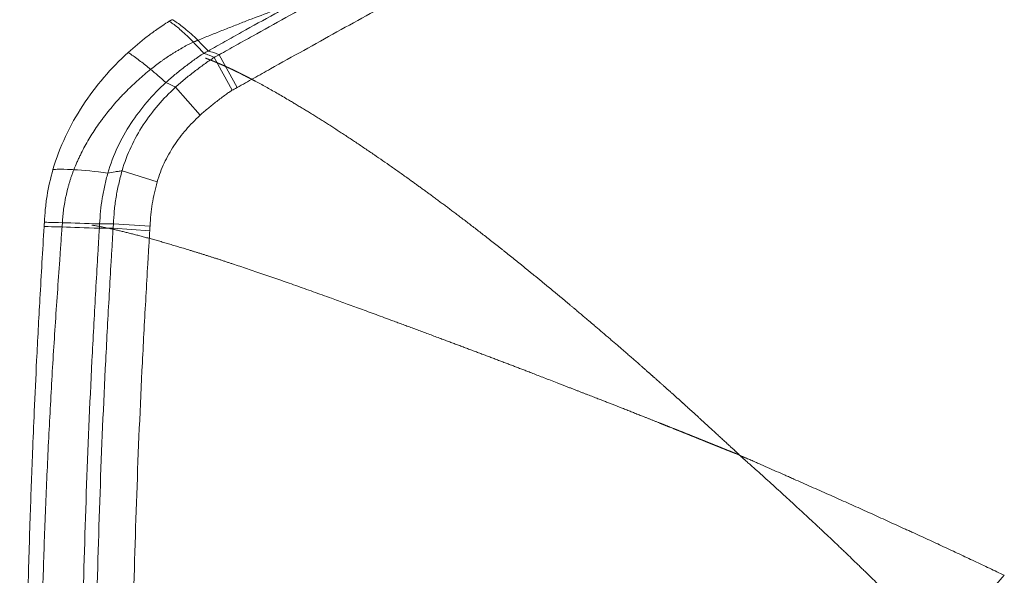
# Model space of a CAD drawing. Header units: millimetres. Extents: x 0 to 594, y 0 to 420.
# Tile 19 of 256: x 85 to 109, y 332 to 345. Entities that reach past the tile are written whole.
import ezdxf

# ---------------------------------------------------------------- set-up
doc = ezdxf.new("R2010")
doc.units = ezdxf.units.MM
doc.layers.add('1', color=7, linetype='Continuous', true_color=0xffffff)

msp = doc.modelspace()

# ---------------------------------------------------------------- linework, layer by layer
at = {"layer": '1', "color": 155, "linetype": 'Continuous', "lineweight": 13}
for p, q in [((89.839, 344.041), (90.267, 343.264)), ((89.956, 344.106), (90.381, 343.327)), ((88.919, 343.333), (89.508, 342.672)), ((87.648, 341.345), (88.484, 341.083)), ((87.443, 340.086), (88.314, 340.033)), ((87.436, 339.984), (88.308, 339.924))]:
    msp.add_line(p, q, dxfattribs=at)
msp.add_ellipse((110.605, 329.274), major_axis=(-2.992, -4.006), ratio=0.620657, start_param=4.555413, end_param=5.028407, dxfattribs=at)
at = {"layer": '1', "color": 155, "linetype": 'Continuous', "lineweight": 18}
for points, knots in [([(89.956, 344.106), (90.092, 344.183), (90.358, 344.332), (90.884, 344.626), (91.809, 345.141), (93.661, 346.164), (95.268, 347.029), (96.347, 347.597), (96.356, 347.602)], [0, 0, 0, 0, 0.062239, 0.124478, 0.248956, 0.497912, 0.995823, 1, 1, 1, 1]), ([(90.381, 343.327), (90.516, 343.403), (90.781, 343.551), (91.306, 343.845), (92.229, 344.359), (93.995, 345.334), (95.504, 346.148), (96.487, 346.667)], [0, 0, 0, 0, 0.064991, 0.129982, 0.259964, 0.519929, 1, 1, 1, 1]), ([(91.746, 345.34), (91.553, 345.27), (91.361, 345.198), (90.977, 345.053), (90.785, 344.98), (90.498, 344.869), (90.402, 344.831), (90.211, 344.756), (90.115, 344.719), (89.972, 344.662), (89.924, 344.643), (89.829, 344.605), (89.781, 344.586), (89.638, 344.529), (89.543, 344.49), (89.448, 344.451)], [0, 0, 0, 0, 0.25, 0.25, 0.5, 0.5, 0.625, 0.625, 0.75, 0.75, 0.8125, 0.8125, 0.875, 0.875, 1, 1, 1, 1]), ([(89.448, 344.451), (89.543, 344.49), (89.638, 344.529), (89.781, 344.586), (89.829, 344.605), (89.924, 344.643), (89.972, 344.662), (90.115, 344.719), (90.211, 344.756), (90.402, 344.831), (90.498, 344.869), (90.785, 344.98), (90.977, 345.053), (91.361, 345.198), (91.553, 345.27), (91.746, 345.34)], [0, 0, 0, 0, 0.125, 0.125, 0.1875, 0.1875, 0.25, 0.25, 0.375, 0.375, 0.5, 0.5, 0.75, 0.75, 1, 1, 1, 1]), ([(89.694, 344.196), (89.828, 344.271), (90.093, 344.42), (90.62, 344.715), (91.172, 345.022), (91.591, 345.255), (91.746, 345.34)], [0, 0, 0, 0, 0.193401, 0.386801, 0.773603, 1, 1, 1, 1]), ([(88.764, 344.901), (88.665, 344.839), (88.489, 344.723), (88.161, 344.479), (87.938, 344.292), (87.791, 344.16)], [0, 0, 0, 0, 0.287373, 0.519521, 1, 1, 1, 1]), ([(89.344, 344.409), (89.332, 344.404), (89.321, 344.398), (89.298, 344.388), (89.286, 344.383), (89.264, 344.372), (89.241, 344.361), (89.219, 344.349), (89.196, 344.337), (89.185, 344.331), (89.163, 344.319), (89.141, 344.307), (89.109, 344.288), (89.087, 344.275), (89.071, 344.266), (89.065, 344.262), (89.054, 344.256), (89.049, 344.253), (89.033, 344.243), (89.022, 344.237), (88.989, 344.218), (88.968, 344.205), (88.924, 344.179), (88.903, 344.166), (88.86, 344.139), (88.839, 344.126), (88.775, 344.085), (88.733, 344.058), (88.67, 344.015), (88.65, 344.001), (88.608, 343.972), (88.588, 343.958), (88.526, 343.914), (88.486, 343.884), (88.406, 343.823), (88.366, 343.792), (88.327, 343.761)], [0, 0, 0, 0, 0.03125, 0.03125, 0.0625, 0.0625, 0.09375, 0.125, 0.125, 0.15625, 0.15625, 0.1875, 0.21875, 0.25, 0.25, 0.265625, 0.265625, 0.28125, 0.28125, 0.3125, 0.3125, 0.375, 0.375, 0.4375, 0.4375, 0.5, 0.5, 0.625, 0.625, 0.6875, 0.6875, 0.75, 0.75, 0.875, 0.875, 1, 1, 1, 1]), ([(88.327, 343.761), (88.366, 343.792), (88.406, 343.823), (88.486, 343.884), (88.526, 343.914), (88.588, 343.958), (88.608, 343.972), (88.65, 344.001), (88.67, 344.015), (88.733, 344.058), (88.775, 344.085), (88.839, 344.126), (88.86, 344.139), (88.903, 344.166), (88.924, 344.179), (88.968, 344.205), (88.989, 344.218), (89.022, 344.237), (89.033, 344.243), (89.049, 344.253), (89.054, 344.256), (89.065, 344.262), (89.071, 344.266), (89.087, 344.275), (89.109, 344.288), (89.141, 344.307), (89.163, 344.319), (89.185, 344.331), (89.196, 344.337), (89.219, 344.349), (89.241, 344.361), (89.264, 344.372), (89.286, 344.383), (89.298, 344.388), (89.321, 344.398), (89.332, 344.404), (89.344, 344.409)], [0, 0, 0, 0, 0.125, 0.125, 0.25, 0.25, 0.3125, 0.3125, 0.375, 0.375, 0.5, 0.5, 0.5625, 0.5625, 0.625, 0.625, 0.6875, 0.6875, 0.71875, 0.71875, 0.734375, 0.734375, 0.75, 0.75, 0.78125, 0.8125, 0.84375, 0.84375, 0.875, 0.875, 0.90625, 0.9375, 0.9375, 0.96875, 0.96875, 1, 1, 1, 1]), ([(89.344, 344.409), (89.352, 344.412), (89.361, 344.416), (89.378, 344.423), (89.387, 344.427), (89.404, 344.434), (89.413, 344.437), (89.431, 344.444), (89.439, 344.448), (89.448, 344.451)], [0, 0, 0, 0, 0.25, 0.25, 0.5, 0.5, 0.75, 0.75, 1, 1, 1, 1]), ([(89.448, 344.451), (89.439, 344.448), (89.431, 344.444), (89.413, 344.437), (89.404, 344.434), (89.387, 344.427), (89.378, 344.423), (89.361, 344.416), (89.352, 344.412), (89.344, 344.409)], [0, 0, 0, 0, 0.25, 0.25, 0.5, 0.5, 0.75, 0.75, 1, 1, 1, 1]), ([(87.793, 344.16), (87.588, 343.973), (87.202, 343.576), (86.698, 342.908), (86.284, 342.175), (86.087, 341.65), (86.007, 341.378)], [0, 0, 0, 0, 0.246603, 0.495658, 0.747292, 1, 1, 1, 1]), ([(88.692, 343.447), (88.761, 343.51), (88.905, 343.636), (89.09, 343.784), (89.241, 343.898), (89.353, 343.979), (89.468, 344.063), (89.552, 344.116), (89.592, 344.139)], [0, 0, 0, 0, 0.25, 0.5, 0.625, 0.75, 0.875, 1, 1, 1, 1]), ([(88.919, 343.333), (88.989, 343.397), (89.138, 343.526), (89.328, 343.68), (89.483, 343.796), (89.599, 343.879), (89.716, 343.966), (89.8, 344.019), (89.839, 344.041)], [0, 0, 0, 0, 0.25, 0.5, 0.625, 0.75, 0.875, 1, 1, 1, 1]), ([(88.327, 343.761), (88.277, 343.721), (88.228, 343.681), (88.132, 343.599), (88.084, 343.557), (87.99, 343.473), (87.944, 343.43), (87.852, 343.343), (87.807, 343.298), (87.751, 343.242), (87.74, 343.231), (87.718, 343.208), (87.685, 343.174), (87.608, 343.094), (87.502, 342.977), (87.42, 342.881), (87.339, 342.783), (87.299, 342.734), (87.25, 342.672), (87.241, 342.659), (87.221, 342.634), (87.193, 342.596), (87.164, 342.558), (87.108, 342.482), (87.072, 342.43), (86.966, 342.274), (86.898, 342.167), (86.803, 342.004), (86.773, 341.949), (86.713, 341.838), (86.685, 341.781), (86.65, 341.71), (86.643, 341.696), (86.629, 341.667), (86.623, 341.653), (86.603, 341.61), (86.59, 341.581), (86.551, 341.494), (86.527, 341.435), (86.504, 341.376)], [0, 0, 0, 0, 0.0625, 0.0625, 0.125, 0.125, 0.1875, 0.1875, 0.25, 0.25, 0.265625, 0.265625, 0.28125, 0.3125, 0.375, 0.4375, 0.4375, 0.5, 0.5, 0.515625, 0.515625, 0.53125, 0.5625, 0.5625, 0.625, 0.625, 0.75, 0.75, 0.8125, 0.8125, 0.875, 0.875, 0.890625, 0.890625, 0.90625, 0.90625, 0.9375, 0.9375, 1, 1, 1, 1]), ([(86.504, 341.376), (86.527, 341.435), (86.551, 341.494), (86.59, 341.581), (86.603, 341.61), (86.623, 341.653), (86.629, 341.667), (86.643, 341.696), (86.65, 341.71), (86.685, 341.781), (86.713, 341.838), (86.773, 341.949), (86.803, 342.004), (86.898, 342.167), (86.966, 342.274), (87.072, 342.43), (87.108, 342.482), (87.164, 342.558), (87.193, 342.596), (87.221, 342.634), (87.241, 342.659), (87.25, 342.672), (87.299, 342.734), (87.339, 342.783), (87.42, 342.881), (87.502, 342.977), (87.608, 343.094), (87.685, 343.174), (87.718, 343.208), (87.74, 343.231), (87.751, 343.242), (87.807, 343.298), (87.852, 343.343), (87.944, 343.43), (87.99, 343.473), (88.084, 343.557), (88.132, 343.599), (88.228, 343.681), (88.277, 343.721), (88.327, 343.761)], [0, 0, 0, 0, 0.0625, 0.0625, 0.09375, 0.09375, 0.109375, 0.109375, 0.125, 0.125, 0.1875, 0.1875, 0.25, 0.25, 0.375, 0.375, 0.4375, 0.4375, 0.46875, 0.484375, 0.484375, 0.5, 0.5, 0.5625, 0.5625, 0.625, 0.6875, 0.71875, 0.734375, 0.734375, 0.75, 0.75, 0.8125, 0.8125, 0.875, 0.875, 0.9375, 0.9375, 1, 1, 1, 1]), ([(89.508, 342.672), (89.571, 342.73), (89.699, 342.841), (89.864, 342.974), (89.999, 343.075), (90.111, 343.156), (90.207, 343.227), (90.247, 343.252), (90.267, 343.264)], [0, 0, 0, 0, 0.25, 0.5, 0.625, 0.75, 0.875, 1, 1, 1, 1]), ([(86.006, 341.375), (85.947, 341.171), (85.877, 340.859), (85.822, 340.438), (85.807, 340.227), (85.803, 340.125)], [0, 0, 0, 0, 0.502886, 0.759049, 1, 1, 1, 1]), ([(86.231, 340.116), (86.233, 340.143), (86.235, 340.17), (86.239, 340.224), (86.241, 340.251), (86.248, 340.331), (86.254, 340.385), (86.267, 340.492), (86.276, 340.545), (86.29, 340.625), (86.295, 340.651), (86.303, 340.691), (86.305, 340.704), (86.311, 340.73), (86.314, 340.744), (86.328, 340.81), (86.341, 340.862), (86.361, 340.94), (86.368, 340.966), (86.383, 341.018), (86.39, 341.044), (86.406, 341.096), (86.422, 341.147), (86.439, 341.199), (86.457, 341.25), (86.466, 341.275), (86.485, 341.326), (86.494, 341.351), (86.504, 341.376)], [0, 0, 0, 0, 0.0625, 0.0625, 0.125, 0.125, 0.25, 0.25, 0.375, 0.375, 0.4375, 0.4375, 0.46875, 0.46875, 0.5, 0.5, 0.625, 0.625, 0.6875, 0.6875, 0.75, 0.75, 0.8125, 0.875, 0.875, 0.9375, 0.9375, 1, 1, 1, 1]), ([(86.504, 341.376), (86.494, 341.351), (86.485, 341.326), (86.466, 341.275), (86.457, 341.25), (86.439, 341.199), (86.422, 341.147), (86.406, 341.096), (86.39, 341.044), (86.383, 341.018), (86.368, 340.966), (86.361, 340.94), (86.341, 340.862), (86.328, 340.81), (86.314, 340.744), (86.311, 340.73), (86.305, 340.704), (86.303, 340.691), (86.295, 340.651), (86.29, 340.625), (86.276, 340.545), (86.267, 340.492), (86.254, 340.385), (86.248, 340.331), (86.241, 340.251), (86.239, 340.224), (86.235, 340.17), (86.233, 340.143), (86.231, 340.116)], [0, 0, 0, 0, 0.0625, 0.0625, 0.125, 0.125, 0.1875, 0.25, 0.25, 0.3125, 0.3125, 0.375, 0.375, 0.5, 0.5, 0.53125, 0.53125, 0.5625, 0.5625, 0.625, 0.625, 0.75, 0.75, 0.875, 0.875, 0.9375, 0.9375, 1, 1, 1, 1]), ([(85.796, 340.022), (85.761, 339.452), (85.7, 338.392), (85.621, 336.926), (85.564, 335.707), (85.522, 334.713), (85.49, 333.866), (85.451, 332.732), (85.41, 331.299), (85.377, 329.896), (85.356, 328.884), (85.343, 328.149), (85.328, 327.281), (85.312, 326.193), (85.296, 324.871), (85.28, 323.316), (85.263, 321.526), (85.242, 319.502), (85.214, 317.238), (85.218, 315.649), (85.224, 314.813)], [0, 0, 0, 0, 0.068026, 0.126234, 0.174659, 0.213286, 0.244586, 0.275475, 0.348222, 0.415133, 0.442352, 0.468674, 0.502525, 0.545665, 0.598085, 0.659769, 0.730711, 0.810937, 0.900555, 1, 1, 1, 1]), ([(86.224, 340.014), (86.219, 339.949), (86.214, 339.883), (86.204, 339.752), (86.2, 339.687), (86.186, 339.491), (86.176, 339.36), (86.148, 338.967), (86.13, 338.705), (86.093, 338.181), (86.076, 337.919), (86.042, 337.395), (86.025, 337.133), (85.977, 336.347), (85.948, 335.823), (85.907, 335.036), (85.894, 334.774), (85.87, 334.249), (85.858, 333.987), (85.825, 333.2), (85.805, 332.675), (85.77, 331.626), (85.754, 331.101), (85.711, 329.526), (85.688, 328.476), (85.651, 326.376), (85.637, 325.326), (85.614, 323.225), (85.604, 322.175), (85.586, 320.6), (85.579, 320.075), (85.565, 319.025), (85.559, 318.5), (85.55, 317.712), (85.547, 317.45), (85.543, 316.925), (85.541, 316.662), (85.539, 315.874), (85.541, 315.349), (85.551, 314.824)], [0, 0, 0, 0, 0.007812, 0.007812, 0.015625, 0.015625, 0.03125, 0.03125, 0.0625, 0.0625, 0.09375, 0.09375, 0.125, 0.125, 0.1875, 0.1875, 0.21875, 0.21875, 0.25, 0.25, 0.3125, 0.3125, 0.375, 0.375, 0.5, 0.5, 0.625, 0.625, 0.75, 0.75, 0.8125, 0.8125, 0.875, 0.875, 0.90625, 0.90625, 0.9375, 0.9375, 1, 1, 1, 1]), ([(85.551, 314.824), (85.541, 315.349), (85.539, 315.874), (85.541, 316.662), (85.543, 316.925), (85.547, 317.45), (85.55, 317.712), (85.559, 318.5), (85.565, 319.025), (85.579, 320.075), (85.586, 320.6), (85.604, 322.175), (85.614, 323.225), (85.637, 325.326), (85.651, 326.376), (85.688, 328.476), (85.711, 329.526), (85.754, 331.101), (85.77, 331.626), (85.805, 332.675), (85.825, 333.2), (85.858, 333.987), (85.87, 334.249), (85.894, 334.774), (85.907, 335.036), (85.948, 335.823), (85.977, 336.347), (86.025, 337.133), (86.042, 337.395), (86.076, 337.919), (86.093, 338.181), (86.13, 338.705), (86.148, 338.967), (86.176, 339.36), (86.186, 339.491), (86.2, 339.687), (86.204, 339.752), (86.214, 339.883), (86.219, 339.949), (86.224, 340.014)], [0, 0, 0, 0, 0.0625, 0.0625, 0.09375, 0.09375, 0.125, 0.125, 0.1875, 0.1875, 0.25, 0.25, 0.375, 0.375, 0.5, 0.5, 0.625, 0.625, 0.6875, 0.6875, 0.75, 0.75, 0.78125, 0.78125, 0.8125, 0.8125, 0.875, 0.875, 0.90625, 0.90625, 0.9375, 0.9375, 0.96875, 0.96875, 0.984375, 0.984375, 0.992188, 0.992188, 1, 1, 1, 1]), ([(86.538, 314.824), (86.53, 315.349), (86.527, 316.399), (86.544, 318.496), (86.574, 321.115), (86.602, 324.257), (86.641, 327.401), (86.703, 330.547), (86.791, 333.694), (86.903, 336.316), (87.002, 338.149), (87.055, 339.064), (87.086, 339.586), (87.101, 339.85), (87.11, 339.983)], [0, 0, 0, 0, 0.062407, 0.124914, 0.249926, 0.374938, 0.499951, 0.624963, 0.749975, 0.874988, 0.937494, 0.968747, 0.984373, 1, 1, 1, 1]), ([(86.865, 314.824), (86.857, 315.348), (86.853, 316.399), (86.87, 318.496), (86.901, 321.114), (86.929, 324.254), (86.967, 327.398), (87.029, 330.544), (87.118, 333.692), (87.23, 336.316), (87.329, 338.149), (87.381, 339.064), (87.413, 339.586), (87.428, 339.849), (87.436, 339.984)], [0, 0, 0, 0, 0.062382, 0.124889, 0.249905, 0.374921, 0.499937, 0.624953, 0.749968, 0.874984, 0.937492, 0.968746, 0.984373, 1, 1, 1, 1]), ([(87.738, 314.824), (87.738, 314.828), (87.73, 315.351), (87.726, 316.395), (87.743, 318.487), (87.774, 321.104), (87.802, 324.245), (87.84, 327.384), (87.902, 330.523), (87.99, 333.66), (88.102, 336.271), (88.2, 338.098), (88.253, 339.01), (88.284, 339.531), (88.299, 339.793), (88.308, 339.924)], [0, 0, 0, 0, 0.000465, 0.062936, 0.125407, 0.250349, 0.375291, 0.500232, 0.625174, 0.750116, 0.875058, 0.937529, 0.968765, 0.984382, 1, 1, 1, 1])]:
    msp.add_open_spline(points, degree=3, knots=knots, dxfattribs=at)
for points, degree in [([(88.835, 344.94), (88.799, 344.921), (88.764, 344.901)], 2), ([(89.592, 344.139), (89.622, 344.156), (89.66, 344.176), (89.694, 344.196)], 3), ([(89.839, 344.041), (89.87, 344.059), (89.916, 344.083), (89.956, 344.106)], 3), ([(87.312, 341.296), (87.374, 341.51), (87.528, 341.917), (87.847, 342.483), (88.235, 342.996), (88.53, 343.3), (88.692, 343.447)], 3), ([(87.648, 341.345), (87.706, 341.549), (87.848, 341.925), (88.144, 342.448), (88.5, 342.919), (88.767, 343.195), (88.919, 343.333)], 3), ([(90.267, 343.264), (90.291, 343.277), (90.335, 343.301), (90.381, 343.327)], 3), ([(88.484, 341.083), (88.532, 341.252), (88.638, 341.533), (88.874, 341.95), (89.164, 342.334), (89.376, 342.552), (89.508, 342.672)], 3), ([(87.116, 340.087), (87.121, 340.182), (87.133, 340.389), (87.174, 340.696), (87.233, 340.998), (87.285, 341.2), (87.312, 341.296)], 3), ([(87.443, 340.086), (87.448, 340.183), (87.46, 340.399), (87.503, 340.72), (87.565, 341.033), (87.619, 341.245), (87.648, 341.345)], 3), ([(88.314, 340.033), (88.32, 340.13), (88.33, 340.308), (88.364, 340.564), (88.414, 340.823), (88.459, 340.995), (88.484, 341.083)], 3), ([(85.803, 340.125), (85.8, 340.074), (85.796, 340.022)], 2), ([(86.224, 340.014), (86.227, 340.048), (86.229, 340.082), (86.231, 340.116)], 3), ([(86.231, 340.116), (86.229, 340.082), (86.227, 340.048), (86.224, 340.014)], 3), ([(87.11, 339.983), (87.112, 340.017), (87.114, 340.051), (87.116, 340.087)], 3), ([(87.436, 339.984), (87.439, 340.017), (87.441, 340.051), (87.443, 340.086)], 3), ([(88.308, 339.924), (88.31, 339.961), (88.312, 339.997), (88.314, 340.033)], 3)]:
    msp.add_open_spline(points, degree=degree, dxfattribs=at)
at = {"layer": '1', "color": 155, "linetype": 'Continuous', "lineweight": 13}
for points, knots in [([(88.841, 344.941), (88.844, 344.94), (88.848, 344.937), (88.869, 344.925), (88.887, 344.915), (88.978, 344.857), (89.056, 344.8), (89.235, 344.654), (89.338, 344.56), (89.448, 344.451)], [0, 0, 0, 0, 0.020368, 0.020368, 0.121655, 0.121655, 0.526801, 0.526801, 1, 1, 1, 1]), ([(88.764, 344.901), (88.765, 344.902), (88.766, 344.902), (88.771, 344.901), (88.775, 344.898), (88.796, 344.884), (88.813, 344.873), (88.9, 344.814), (88.975, 344.755), (89.144, 344.607), (89.241, 344.515), (89.344, 344.409)], [0, 0, 0, 0, 0.013976, 0.013976, 0.039174, 0.039174, 0.139965, 0.139965, 0.543131, 0.543131, 1, 1, 1, 1]), ([(87.793, 344.16), (87.794, 344.16), (87.794, 344.16), (87.797, 344.159), (87.802, 344.156), (87.823, 344.142), (87.84, 344.131), (87.927, 344.072), (88.005, 344.015), (88.164, 343.893), (88.242, 343.83), (88.327, 343.761)], [0, 0, 0, 0, 0.006497, 0.006497, 0.035088, 0.035088, 0.149453, 0.149453, 0.606914, 0.606914, 1, 1, 1, 1]), ([(89.592, 344.139), (89.633, 344.128), (89.676, 344.114), (89.744, 344.087), (89.767, 344.077), (89.802, 344.061), (89.814, 344.056), (89.828, 344.049), (89.831, 344.047), (89.835, 344.045), (89.836, 344.045), (89.837, 344.045), (89.838, 344.043), (89.839, 344.041), (89.839, 344.041), (89.839, 344.041)], [0, 0, 0, 0, 0.544335, 0.544335, 0.816502, 0.816502, 0.952586, 0.952586, 0.986607, 0.986607, 0.995112, 0.995112, 0.999364, 0.999364, 1, 1, 1, 1]), ([(89.633, 344.026), (89.636, 344.025), (89.641, 344.023), (89.649, 344.02), (89.657, 344.017), (89.665, 344.014), (89.673, 344.011), (89.681, 344.008), (89.689, 344.005), (89.697, 344.002), (89.705, 343.999), (89.714, 343.996), (89.722, 343.993), (89.73, 343.99), (89.738, 343.986), (89.747, 343.983), (89.755, 343.98), (89.763, 343.977), (89.772, 343.973), (89.78, 343.97), (89.789, 343.967), (89.797, 343.963), (89.806, 343.96), (89.814, 343.956), (89.823, 343.953), (89.832, 343.949), (89.841, 343.946), (89.849, 343.942), (89.858, 343.939), (89.867, 343.935), (89.876, 343.931), (89.885, 343.928), (89.894, 343.924), (89.902, 343.92), (89.911, 343.916), (89.92, 343.913), (89.93, 343.909), (89.939, 343.905), (89.948, 343.901), (89.957, 343.897), (89.966, 343.893), (89.975, 343.889), (89.985, 343.885), (89.994, 343.881), (90.003, 343.877), (90.013, 343.873), (90.022, 343.869), (90.031, 343.865), (90.041, 343.861), (90.05, 343.856), (90.06, 343.852), (90.07, 343.848), (90.079, 343.844), (90.089, 343.839), (90.098, 343.835), (90.108, 343.83), (90.118, 343.826), (90.128, 343.822), (90.137, 343.817), (90.147, 343.813), (90.157, 343.808), (90.167, 343.804), (90.177, 343.799), (90.187, 343.794), (90.197, 343.79), (90.207, 343.785), (90.217, 343.78), (90.227, 343.775), (90.237, 343.771), (90.248, 343.766), (90.258, 343.761), (90.268, 343.756), (90.278, 343.751), (90.289, 343.746), (90.299, 343.741), (90.309, 343.736), (90.32, 343.731), (90.33, 343.726), (90.341, 343.721), (90.351, 343.716), (90.362, 343.711), (90.372, 343.706), (90.383, 343.701), (90.394, 343.696), (90.404, 343.69), (90.415, 343.685), (90.426, 343.68), (90.437, 343.674), (90.447, 343.669), (90.458, 343.664), (90.469, 343.658), (90.48, 343.653), (90.491, 343.647), (90.502, 343.642), (90.513, 343.636), (90.524, 343.631), (90.535, 343.625), (90.546, 343.619), (90.557, 343.614), (90.569, 343.608), (90.58, 343.602), (90.591, 343.597), (90.602, 343.591), (90.614, 343.585), (90.625, 343.579), (90.636, 343.573), (90.648, 343.567), (90.659, 343.561), (90.671, 343.555), (90.682, 343.549), (90.694, 343.543), (90.705, 343.537), (90.717, 343.531), (90.729, 343.525), (90.74, 343.519), (90.752, 343.513), (90.764, 343.507), (90.775, 343.501), (90.787, 343.494), (90.799, 343.488), (90.848, 343.462), (90.935, 343.415), (91.063, 343.345), (91.194, 343.272), (91.327, 343.196), (91.464, 343.117), (91.587, 343.044), (91.696, 342.98), (91.79, 342.924), (91.885, 342.866), (91.981, 342.808), (92.079, 342.748), (92.179, 342.686), (92.28, 342.623), (92.382, 342.559), (92.483, 342.495), (92.583, 342.431), (92.682, 342.368), (92.783, 342.302), (92.885, 342.236), (92.99, 342.167), (93.095, 342.098), (93.203, 342.026), (93.312, 341.953), (93.422, 341.879), (93.534, 341.803), (93.675, 341.707), (93.846, 341.589), (94.049, 341.447), (94.258, 341.3), (94.426, 341.181), (94.549, 341.092), (94.626, 341.036), (94.705, 340.98), (94.784, 340.922), (94.864, 340.864), (94.945, 340.805), (95.026, 340.745), (95.108, 340.684), (95.192, 340.622), (95.276, 340.56), (95.36, 340.497), (95.446, 340.433), (95.535, 340.366), (95.628, 340.295), (95.726, 340.221), (95.827, 340.144), (95.931, 340.064), (96.039, 339.981), (96.15, 339.896), (96.263, 339.808), (96.38, 339.716), (96.5, 339.622), (96.601, 339.543), (96.68, 339.48), (96.739, 339.433), (96.798, 339.386), (96.858, 339.339), (96.918, 339.29), (96.979, 339.242), (97.04, 339.193), (97.101, 339.143), (97.163, 339.093), (97.225, 339.043), (97.288, 338.992), (97.352, 338.94), (97.415, 338.889), (97.479, 338.836), (97.544, 338.783), (97.609, 338.73), (97.674, 338.676), (97.737, 338.624), (97.799, 338.573), (97.859, 338.524), (97.92, 338.473), (97.981, 338.422), (98.043, 338.37), (98.106, 338.318), (98.17, 338.265), (98.235, 338.211), (98.295, 338.16), (98.35, 338.114), (98.399, 338.073), (98.446, 338.034), (98.491, 337.995), (98.535, 337.958), (98.577, 337.923), (98.618, 337.888), (98.657, 337.855), (98.694, 337.824), (98.73, 337.793), (98.765, 337.764), (98.797, 337.737), (98.828, 337.71), (98.862, 337.682), (98.899, 337.651), (98.939, 337.617), (98.979, 337.583), (99.019, 337.549), (99.059, 337.515), (99.099, 337.481), (99.138, 337.446), (99.178, 337.412), (99.218, 337.378), (99.257, 337.344), (99.297, 337.31), (99.336, 337.277), (99.376, 337.243), (99.412, 337.211), (99.447, 337.182), (99.479, 337.154), (99.512, 337.125), (99.547, 337.094), (99.584, 337.063), (99.621, 337.03), (99.66, 336.996), (99.7, 336.961), (99.742, 336.925), (99.785, 336.887), (99.829, 336.849), (99.875, 336.809), (99.921, 336.768), (99.96, 336.733), (99.991, 336.706), (100.013, 336.687), (100.034, 336.668), (100.054, 336.65), (100.074, 336.632), (100.094, 336.615), (100.113, 336.598), (100.131, 336.582), (100.149, 336.566), (100.167, 336.551), (100.184, 336.536), (100.2, 336.521), (100.216, 336.507), (100.231, 336.494), (100.246, 336.481), (100.26, 336.468), (100.274, 336.456), (100.287, 336.444), (100.302, 336.431), (100.321, 336.414), (100.347, 336.391), (100.378, 336.363), (100.417, 336.33), (100.461, 336.29), (100.513, 336.245), (100.57, 336.194), (100.617, 336.152), (100.653, 336.12), (100.674, 336.101), (100.695, 336.083), (100.715, 336.065), (100.735, 336.047), (100.754, 336.03), (100.773, 336.013), (100.792, 335.996), (100.81, 335.98), (100.828, 335.964), (100.845, 335.949), (100.862, 335.933), (100.878, 335.919), (100.894, 335.904), (100.909, 335.89), (100.925, 335.877), (100.939, 335.864), (100.953, 335.851), (100.967, 335.839), (100.98, 335.826), (100.993, 335.815), (101.006, 335.804), (101.018, 335.793), (101.029, 335.782), (101.04, 335.772), (101.051, 335.762), (101.061, 335.753), (101.068, 335.747), (101.071, 335.744)], [0, 0, 0, 0, 0.001297, 0.002595, 0.003893, 0.005192, 0.006492, 0.007792, 0.009093, 0.010394, 0.011696, 0.012998, 0.014301, 0.015605, 0.016909, 0.018214, 0.019519, 0.020825, 0.022132, 0.023439, 0.024746, 0.026054, 0.027363, 0.028672, 0.029982, 0.031292, 0.032603, 0.033915, 0.035227, 0.036539, 0.037853, 0.039166, 0.040481, 0.041795, 0.043111, 0.044427, 0.045743, 0.04706, 0.048377, 0.049695, 0.051014, 0.052333, 0.053653, 0.054973, 0.056294, 0.057615, 0.058937, 0.060259, 0.061582, 0.062905, 0.064229, 0.065554, 0.066879, 0.068204, 0.06953, 0.070857, 0.072184, 0.073511, 0.074839, 0.076168, 0.077497, 0.078827, 0.080157, 0.081488, 0.082819, 0.08415, 0.085483, 0.086815, 0.088148, 0.089482, 0.090816, 0.092151, 0.093486, 0.094822, 0.096158, 0.097494, 0.098831, 0.100169, 0.101507, 0.102845, 0.104184, 0.105524, 0.106864, 0.108204, 0.109545, 0.110887, 0.112228, 0.113571, 0.114914, 0.116257, 0.117601, 0.118945, 0.120289, 0.121634, 0.12298, 0.124326, 0.125672, 0.127019, 0.128367, 0.129715, 0.131063, 0.132412, 0.133761, 0.13511, 0.13646, 0.137811, 0.139162, 0.140513, 0.141865, 0.143217, 0.14457, 0.145923, 0.147277, 0.148631, 0.149985, 0.15134, 0.152695, 0.154051, 0.155407, 0.156764, 0.158121, 0.172191, 0.186285, 0.2004, 0.214534, 0.228686, 0.242852, 0.252052, 0.261288, 0.270562, 0.279871, 0.289217, 0.298598, 0.308013, 0.317463, 0.326945, 0.335781, 0.344692, 0.353678, 0.362738, 0.371871, 0.381076, 0.390354, 0.399704, 0.409124, 0.418615, 0.428174, 0.444586, 0.461327, 0.478394, 0.495781, 0.501936, 0.508138, 0.514389, 0.520688, 0.527034, 0.533427, 0.539867, 0.546353, 0.552886, 0.559464, 0.566088, 0.572756, 0.579469, 0.58683, 0.59442, 0.602238, 0.610281, 0.618548, 0.627039, 0.63575, 0.64468, 0.653827, 0.663188, 0.667618, 0.672081, 0.676577, 0.681104, 0.685664, 0.690256, 0.69488, 0.699535, 0.704221, 0.708938, 0.713686, 0.718465, 0.723274, 0.728114, 0.732983, 0.737881, 0.74281, 0.747767, 0.752216, 0.756724, 0.761292, 0.765918, 0.770602, 0.775343, 0.780143, 0.784999, 0.789912, 0.793699, 0.797363, 0.800904, 0.804323, 0.807619, 0.810794, 0.813848, 0.816781, 0.819593, 0.822285, 0.824857, 0.82731, 0.829644, 0.831859, 0.834876, 0.837889, 0.840898, 0.843903, 0.846904, 0.849901, 0.852894, 0.855883, 0.858868, 0.861848, 0.864824, 0.867796, 0.870764, 0.873727, 0.876055, 0.878487, 0.881022, 0.88366, 0.8864, 0.889242, 0.892186, 0.895232, 0.898379, 0.901627, 0.904977, 0.908427, 0.911978, 0.91563, 0.917319, 0.918967, 0.920574, 0.922141, 0.923668, 0.925155, 0.926601, 0.928007, 0.929373, 0.930699, 0.931985, 0.933231, 0.934437, 0.935603, 0.93673, 0.937816, 0.938863, 0.93987, 0.940837, 0.942287, 0.944226, 0.946654, 0.94957, 0.952974, 0.956867, 0.961249, 0.966121, 0.967776, 0.969398, 0.970987, 0.972543, 0.974066, 0.975556, 0.977013, 0.978437, 0.979829, 0.981187, 0.982513, 0.983806, 0.985066, 0.986293, 0.987487, 0.988647, 0.989775, 0.99087, 0.991932, 0.992961, 0.993957, 0.99492, 0.995849, 0.996746, 0.997609, 0.998439, 0.999236, 1, 1, 1, 1]), ([(89.694, 344.196), (89.738, 344.186), (89.784, 344.174), (89.855, 344.149), (89.88, 344.14), (89.917, 344.125), (89.929, 344.12), (89.945, 344.113), (89.948, 344.112), (89.952, 344.11), (89.953, 344.11), (89.954, 344.11), (89.955, 344.108), (89.956, 344.106), (89.956, 344.106), (89.956, 344.106)], [0, 0, 0, 0, 0.544335, 0.544335, 0.816502, 0.816502, 0.952586, 0.952586, 0.986607, 0.986607, 0.995112, 0.995112, 0.999364, 0.999364, 1, 1, 1, 1]), ([(88.692, 343.447), (88.728, 343.432), (88.767, 343.414), (88.828, 343.383), (88.85, 343.372), (88.883, 343.354), (88.894, 343.348), (88.908, 343.34), (88.911, 343.339), (88.914, 343.337), (88.915, 343.336), (88.916, 343.336), (88.917, 343.334), (88.918, 343.333), (88.919, 343.333), (88.919, 343.333)], [0, 0, 0, 0, 0.544335, 0.544335, 0.816502, 0.816502, 0.952586, 0.952586, 0.986607, 0.986607, 0.995112, 0.995112, 0.999364, 0.999364, 1, 1, 1, 1]), ([(86.007, 341.378), (86.008, 341.379), (86.009, 341.38), (86.016, 341.382), (86.022, 341.382), (86.053, 341.383), (86.078, 341.384), (86.206, 341.387), (86.319, 341.385), (86.463, 341.378), (86.483, 341.377), (86.504, 341.376)], [0, 0, 0, 0, 0.026492, 0.026492, 0.067746, 0.067746, 0.232763, 0.232763, 0.892829, 0.892829, 1, 1, 1, 1]), ([(87.312, 341.296), (87.366, 341.307), (87.423, 341.318), (87.515, 341.331), (87.546, 341.335), (87.595, 341.341), (87.611, 341.343), (87.632, 341.345), (87.636, 341.346), (87.641, 341.346), (87.642, 341.346), (87.644, 341.346), (87.645, 341.346), (87.647, 341.345), (87.647, 341.345), (87.648, 341.345)], [0, 0, 0, 0, 0.544335, 0.544335, 0.816502, 0.816502, 0.952586, 0.952586, 0.986607, 0.986607, 0.995112, 0.995112, 0.999364, 0.999364, 1, 1, 1, 1]), ([(85.796, 340.022), (85.796, 340.022), (85.796, 340.022), (85.796, 340.023), (85.798, 340.023), (85.805, 340.023), (85.812, 340.023), (85.842, 340.023), (85.867, 340.022), (85.992, 340.02), (86.103, 340.018), (86.224, 340.014)], [0, 0, 0, 0, 0.000847, 0.000847, 0.046931, 0.046931, 0.093014, 0.093014, 0.277349, 0.277349, 1, 1, 1, 1]), ([(85.803, 340.125), (85.803, 340.125), (85.803, 340.125), (85.802, 340.125), (85.804, 340.125), (85.812, 340.125), (85.818, 340.125), (85.848, 340.125), (85.873, 340.124), (85.998, 340.122), (86.11, 340.12), (86.231, 340.116)], [0, 0, 0, 0, 0.005779, 0.005779, 0.051512, 0.051512, 0.097245, 0.097245, 0.280175, 0.280175, 1, 1, 1, 1]), ([(86.231, 340.116), (86.233, 340.116), (86.235, 340.116), (86.486, 340.109), (86.777, 340.1), (87.116, 340.087)], [0, 0, 0, 0, 0.008063, 0.008063, 1, 1, 1, 1]), ([(100.766, 335.219), (100.757, 335.222), (100.74, 335.229), (100.715, 335.239), (100.691, 335.249), (100.667, 335.258), (100.645, 335.267), (100.624, 335.275), (100.603, 335.284), (100.584, 335.291), (100.565, 335.299), (100.548, 335.306), (100.531, 335.312), (100.515, 335.318), (100.501, 335.324), (100.487, 335.33), (100.474, 335.335), (100.463, 335.339), (100.452, 335.344), (100.442, 335.348), (100.433, 335.351), (100.426, 335.354), (100.41, 335.36), (100.387, 335.369), (100.355, 335.382), (100.324, 335.394), (100.292, 335.407), (100.26, 335.419), (100.229, 335.432), (100.197, 335.444), (100.166, 335.457), (100.134, 335.47), (100.102, 335.482), (100.064, 335.498), (100.018, 335.516), (99.964, 335.537), (99.911, 335.558), (99.858, 335.579), (99.804, 335.601), (99.751, 335.622), (99.697, 335.643), (99.644, 335.664), (99.59, 335.685), (99.537, 335.706), (99.483, 335.727), (99.43, 335.749), (99.381, 335.768), (99.337, 335.785), (99.296, 335.801), (99.254, 335.817), (99.21, 335.835), (99.163, 335.853), (99.115, 335.872), (99.064, 335.892), (99.012, 335.912), (98.957, 335.933), (98.901, 335.955), (98.843, 335.978), (98.782, 336.001), (98.72, 336.025), (98.655, 336.05), (98.589, 336.076), (98.521, 336.103), (98.45, 336.13), (98.378, 336.158), (98.303, 336.187), (98.227, 336.217), (98.148, 336.247), (98.068, 336.278), (97.961, 336.32), (97.832, 336.37), (97.683, 336.427), (97.545, 336.481), (97.415, 336.531), (97.3, 336.576), (97.195, 336.616), (97.098, 336.653), (97, 336.691), (96.901, 336.729), (96.801, 336.767), (96.699, 336.805), (96.597, 336.844), (96.492, 336.884), (96.387, 336.924), (96.281, 336.964), (96.175, 337.004), (96.07, 337.044), (95.964, 337.084), (95.858, 337.123), (95.752, 337.163), (95.647, 337.203), (95.541, 337.242), (95.435, 337.282), (95.33, 337.321), (95.215, 337.364), (95.092, 337.41), (94.96, 337.459), (94.831, 337.507), (94.702, 337.555), (94.576, 337.602), (94.451, 337.648), (94.328, 337.694), (94.206, 337.739), (94.058, 337.794), (93.886, 337.857), (93.69, 337.93), (93.5, 338), (93.315, 338.068), (93.135, 338.134), (92.96, 338.198), (92.79, 338.26), (92.606, 338.326), (92.407, 338.398), (92.193, 338.475), (91.982, 338.55), (91.776, 338.623), (91.574, 338.694), (91.376, 338.763), (91.183, 338.83), (90.993, 338.895), (90.808, 338.958), (90.627, 339.02), (90.45, 339.079), (90.309, 339.126), (90.201, 339.161), (90.126, 339.186), (90.051, 339.211), (89.977, 339.235), (89.903, 339.259), (89.83, 339.282), (89.758, 339.305), (89.686, 339.328), (89.615, 339.351), (89.545, 339.373), (89.476, 339.395), (89.407, 339.416), (89.339, 339.437), (89.271, 339.458), (89.204, 339.478), (89.138, 339.499), (89.073, 339.518), (89.008, 339.538), (88.944, 339.557), (88.881, 339.576), (88.818, 339.594), (88.756, 339.612), (88.695, 339.63), (88.635, 339.648), (88.575, 339.665), (88.516, 339.681), (88.457, 339.698), (88.4, 339.714), (88.325, 339.735), (88.233, 339.76), (88.126, 339.788), (88.022, 339.816), (87.92, 339.842), (87.82, 339.867), (87.724, 339.891), (87.63, 339.914), (87.539, 339.936), (87.444, 339.957), (87.347, 339.979), (87.249, 340), (87.154, 340.019), (87.064, 340.037), (87.006, 340.047), (86.976, 340.052), (86.972, 340.053), (86.967, 340.054), (86.963, 340.055), (86.959, 340.055), (86.955, 340.056), (86.951, 340.057), (86.947, 340.057), (86.943, 340.058), (86.938, 340.059), (86.936, 340.059), (86.934, 340.059)], [0, 0, 0, 0, 0.001572, 0.003087, 0.004543, 0.005941, 0.007282, 0.008564, 0.009788, 0.010955, 0.012063, 0.013113, 0.014105, 0.015039, 0.015915, 0.016732, 0.017492, 0.018193, 0.018836, 0.019421, 0.019948, 0.020416, 0.020826, 0.022711, 0.024596, 0.026482, 0.028367, 0.030253, 0.03214, 0.034027, 0.035914, 0.037801, 0.039689, 0.041577, 0.04475, 0.047924, 0.051098, 0.054274, 0.057451, 0.060629, 0.063809, 0.066989, 0.070171, 0.073354, 0.076539, 0.079725, 0.082912, 0.085195, 0.087595, 0.090112, 0.092747, 0.095499, 0.098368, 0.101356, 0.104461, 0.107684, 0.111026, 0.114485, 0.118063, 0.12176, 0.125576, 0.12951, 0.133563, 0.137736, 0.142028, 0.14644, 0.150972, 0.155624, 0.160397, 0.165289, 0.174637, 0.183439, 0.191693, 0.199397, 0.206551, 0.212287, 0.218086, 0.223946, 0.229869, 0.235854, 0.241902, 0.248012, 0.25434, 0.260679, 0.267028, 0.273388, 0.279758, 0.286138, 0.292529, 0.29893, 0.305341, 0.311763, 0.318195, 0.324637, 0.33109, 0.33924, 0.347315, 0.355314, 0.363237, 0.371084, 0.378854, 0.386547, 0.394164, 0.401702, 0.41439, 0.426821, 0.438994, 0.450906, 0.462557, 0.473945, 0.485069, 0.495927, 0.510454, 0.524856, 0.539131, 0.553279, 0.567299, 0.581189, 0.59495, 0.60858, 0.622079, 0.635448, 0.648685, 0.661791, 0.667642, 0.673484, 0.679316, 0.685139, 0.690953, 0.696757, 0.702551, 0.708337, 0.714113, 0.71988, 0.725637, 0.731385, 0.737125, 0.742854, 0.748575, 0.754287, 0.759989, 0.765682, 0.771367, 0.777042, 0.782708, 0.788365, 0.794013, 0.799652, 0.805282, 0.810903, 0.816515, 0.822119, 0.827713, 0.838681, 0.849648, 0.860615, 0.871584, 0.882553, 0.893525, 0.904498, 0.915475, 0.926456, 0.939745, 0.953008, 0.966245, 0.97946, 0.992652, 0.993321, 0.99399, 0.994658, 0.995326, 0.995995, 0.996663, 0.99733, 0.997998, 0.998665, 0.999333, 1, 1, 1, 1]), ([(87.116, 340.087), (87.168, 340.087), (87.223, 340.087), (87.312, 340.087), (87.343, 340.087), (87.39, 340.087), (87.406, 340.087), (87.427, 340.087), (87.431, 340.087), (87.436, 340.087), (87.437, 340.087), (87.438, 340.087), (87.44, 340.087), (87.442, 340.086), (87.442, 340.086), (87.443, 340.086)], [0, 0, 0, 0, 0.544335, 0.544335, 0.816502, 0.816502, 0.952586, 0.952586, 0.986607, 0.986607, 0.995112, 0.995112, 0.999364, 0.999364, 1, 1, 1, 1]), ([(86.224, 340.014), (86.226, 340.014), (86.229, 340.014), (86.48, 340.007), (86.771, 339.997), (87.11, 339.983)], [0, 0, 0, 0, 0.009863, 0.009863, 1, 1, 1, 1]), ([(87.11, 339.983), (87.161, 339.983), (87.217, 339.984), (87.306, 339.984), (87.337, 339.984), (87.384, 339.984), (87.4, 339.984), (87.421, 339.984), (87.425, 339.984), (87.43, 339.984), (87.431, 339.984), (87.432, 339.984), (87.434, 339.984), (87.436, 339.984), (87.436, 339.984), (87.436, 339.984)], [0, 0, 0, 0, 0.544335, 0.544335, 0.816502, 0.816502, 0.952586, 0.952586, 0.986607, 0.986607, 0.995112, 0.995112, 0.999364, 0.999364, 1, 1, 1, 1]), ([(101.071, 335.744), (101.078, 335.738), (101.09, 335.727), (101.108, 335.711), (101.126, 335.694), (101.144, 335.678), (101.162, 335.661), (101.181, 335.645), (101.199, 335.628), (101.217, 335.612), (101.235, 335.596), (101.253, 335.579), (101.27, 335.563), (101.288, 335.547), (101.306, 335.53), (101.324, 335.514), (101.342, 335.498), (101.36, 335.482), (101.377, 335.465), (101.395, 335.449), (101.413, 335.433), (101.43, 335.417), (101.448, 335.401), (101.466, 335.385), (101.483, 335.369), (101.501, 335.353), (101.518, 335.337), (101.535, 335.321), (101.553, 335.305), (101.57, 335.289), (101.588, 335.273), (101.605, 335.257), (101.622, 335.241), (101.639, 335.225), (101.657, 335.21), (101.674, 335.194), (101.711, 335.16), (101.768, 335.107), (101.845, 335.036), (101.921, 334.966), (101.984, 334.908), (102.032, 334.864), (102.065, 334.833), (102.097, 334.804), (102.125, 334.778), (102.148, 334.756), (102.168, 334.738), (102.185, 334.722), (102.201, 334.708), (102.214, 334.696), (102.225, 334.685), (102.235, 334.676), (102.243, 334.67), (102.247, 334.666), (102.249, 334.664), (102.251, 334.662), (102.253, 334.66), (102.256, 334.658), (102.258, 334.656), (102.26, 334.654), (102.261, 334.653), (102.263, 334.651), (102.265, 334.649), (102.267, 334.648), (102.269, 334.646), (102.271, 334.645), (102.272, 334.643), (102.274, 334.642), (102.276, 334.64), (102.277, 334.639), (102.279, 334.638), (102.28, 334.636), (102.282, 334.635), (102.283, 334.634), (102.285, 334.633), (102.286, 334.632), (102.287, 334.63), (102.289, 334.629), (102.29, 334.628), (102.291, 334.627), (102.292, 334.626), (102.294, 334.626), (102.295, 334.625), (102.296, 334.624), (102.297, 334.623), (102.298, 334.622), (102.299, 334.622), (102.3, 334.621), (102.301, 334.62), (102.301, 334.62), (102.302, 334.619), (102.303, 334.619), (102.304, 334.618), (102.304, 334.618)], [0, 0, 0, 0, 0.014636, 0.029251, 0.043844, 0.058416, 0.072967, 0.087496, 0.102005, 0.116492, 0.130959, 0.145406, 0.159832, 0.174239, 0.188625, 0.202991, 0.217338, 0.231664, 0.245971, 0.260258, 0.274524, 0.28877, 0.302996, 0.317202, 0.331386, 0.345551, 0.359694, 0.373816, 0.387918, 0.401998, 0.416057, 0.430095, 0.444111, 0.458106, 0.472079, 0.486031, 0.499961, 0.563083, 0.625797, 0.688093, 0.749965, 0.778596, 0.806002, 0.832177, 0.85712, 0.874374, 0.890333, 0.904994, 0.918354, 0.928413, 0.937599, 0.94591, 0.953346, 0.955138, 0.956899, 0.958627, 0.960324, 0.961988, 0.96362, 0.965219, 0.966787, 0.968323, 0.969826, 0.971297, 0.972736, 0.974143, 0.975518, 0.976861, 0.978171, 0.979449, 0.980696, 0.98191, 0.983091, 0.984241, 0.985359, 0.986444, 0.987498, 0.988519, 0.989508, 0.990466, 0.991391, 0.992284, 0.993145, 0.993974, 0.994771, 0.995536, 0.996269, 0.99697, 0.99764, 0.998277, 0.998883, 0.999457, 1, 1, 1, 1]), ([(102.3, 334.606), (102.3, 334.606), (102.299, 334.606), (102.297, 334.607), (102.296, 334.607), (102.294, 334.608), (102.292, 334.608), (102.29, 334.609), (102.288, 334.61), (102.286, 334.61), (102.283, 334.611), (102.281, 334.612), (102.278, 334.613), (102.275, 334.614), (102.271, 334.616), (102.268, 334.617), (102.264, 334.618), (102.26, 334.62), (102.256, 334.621), (102.252, 334.623), (102.248, 334.624), (102.243, 334.626), (102.239, 334.628), (102.234, 334.63), (102.229, 334.632), (102.223, 334.634), (102.218, 334.636), (102.212, 334.638), (102.206, 334.64), (102.2, 334.643), (102.194, 334.645), (102.188, 334.647), (102.181, 334.65), (102.174, 334.653), (102.168, 334.655), (102.16, 334.658), (102.153, 334.661), (102.146, 334.664), (102.138, 334.667), (102.13, 334.67), (102.122, 334.673), (102.114, 334.676), (102.106, 334.68), (102.097, 334.683), (102.088, 334.687), (102.079, 334.69), (102.07, 334.694), (102.061, 334.698), (102.051, 334.701), (102.042, 334.705), (102.032, 334.709), (102.022, 334.713), (102.012, 334.717), (102.001, 334.721), (101.991, 334.726), (101.98, 334.73), (101.969, 334.734), (101.958, 334.739), (101.946, 334.743), (101.935, 334.748), (101.923, 334.753), (101.911, 334.757), (101.899, 334.762), (101.887, 334.767), (101.875, 334.772), (101.862, 334.777), (101.849, 334.783), (101.836, 334.788), (101.823, 334.793), (101.809, 334.798), (101.796, 334.804), (101.782, 334.809), (101.768, 334.815), (101.754, 334.821), (101.74, 334.827), (101.725, 334.832), (101.711, 334.838), (101.696, 334.844), (101.681, 334.85), (101.665, 334.857), (101.65, 334.863), (101.634, 334.869), (101.618, 334.876), (101.602, 334.882), (101.586, 334.889), (101.57, 334.895), (101.553, 334.902), (101.538, 334.908), (101.525, 334.913), (101.513, 334.918), (101.502, 334.923), (101.49, 334.927), (101.479, 334.932), (101.467, 334.937), (101.455, 334.942), (101.444, 334.946), (101.432, 334.951), (101.421, 334.956), (101.409, 334.96), (101.397, 334.965), (101.386, 334.97), (101.374, 334.974), (101.362, 334.979), (101.351, 334.984), (101.339, 334.988), (101.328, 334.993), (101.316, 334.998), (101.304, 335.003), (101.293, 335.007), (101.281, 335.012), (101.269, 335.017), (101.258, 335.021), (101.246, 335.026), (101.234, 335.031), (101.223, 335.035), (101.211, 335.04), (101.199, 335.045), (101.188, 335.049), (101.176, 335.054), (101.164, 335.059), (101.153, 335.064), (101.141, 335.068), (101.129, 335.073), (101.118, 335.078), (101.106, 335.082), (101.094, 335.087), (101.083, 335.092), (101.071, 335.096), (101.059, 335.101), (101.048, 335.106), (101.036, 335.11), (101.024, 335.115), (101.012, 335.12), (101.001, 335.125), (100.989, 335.129), (100.977, 335.134), (100.966, 335.139), (100.954, 335.143), (100.942, 335.148), (100.93, 335.153), (100.919, 335.157), (100.907, 335.162), (100.895, 335.167), (100.883, 335.172), (100.872, 335.176), (100.86, 335.181), (100.848, 335.186), (100.836, 335.19), (100.825, 335.195), (100.813, 335.2), (100.801, 335.204), (100.789, 335.209), (100.778, 335.214), (100.77, 335.217), (100.766, 335.219)], [0, 0, 0, 0, 0.0007, 0.001519, 0.002457, 0.003515, 0.004693, 0.005992, 0.00741, 0.008948, 0.010606, 0.012384, 0.014283, 0.016301, 0.01844, 0.0207, 0.023079, 0.025579, 0.028199, 0.030939, 0.0338, 0.03678, 0.039882, 0.043103, 0.046445, 0.049907, 0.05349, 0.057193, 0.061016, 0.06496, 0.069024, 0.073209, 0.077514, 0.081939, 0.086485, 0.091151, 0.095938, 0.100845, 0.105872, 0.11102, 0.116289, 0.121678, 0.127187, 0.132817, 0.138568, 0.144439, 0.150431, 0.156543, 0.162776, 0.169129, 0.175603, 0.182197, 0.188913, 0.195748, 0.202705, 0.209782, 0.216979, 0.224298, 0.231737, 0.239297, 0.246977, 0.254779, 0.262701, 0.270743, 0.278907, 0.287191, 0.295597, 0.304123, 0.31277, 0.321537, 0.330426, 0.339436, 0.348566, 0.357818, 0.36719, 0.376684, 0.386298, 0.396034, 0.40589, 0.415868, 0.425967, 0.436187, 0.446528, 0.45699, 0.467574, 0.478279, 0.489105, 0.500052, 0.507615, 0.515178, 0.522741, 0.530305, 0.537869, 0.545433, 0.552998, 0.560563, 0.568128, 0.575694, 0.58326, 0.590826, 0.598393, 0.60596, 0.613528, 0.621096, 0.628664, 0.636233, 0.643802, 0.651371, 0.658941, 0.666511, 0.674081, 0.681652, 0.689224, 0.696795, 0.704367, 0.71194, 0.719513, 0.727086, 0.734659, 0.742233, 0.749808, 0.757383, 0.764958, 0.772534, 0.78011, 0.787686, 0.795263, 0.80284, 0.810418, 0.817996, 0.825574, 0.833153, 0.840733, 0.848312, 0.855893, 0.863473, 0.871054, 0.878636, 0.886218, 0.8938, 0.901383, 0.908966, 0.91655, 0.924134, 0.931719, 0.939304, 0.946889, 0.954475, 0.962061, 0.969648, 0.977235, 0.984823, 0.992411, 1, 1, 1, 1]), ([(102.354, 334.571), (102.353, 334.572), (102.346, 334.576), (102.334, 334.584), (102.317, 334.595), (102.306, 334.602), (102.3, 334.606)], [0, 0, 0, 0, 0.056433, 0.371535, 0.686057, 1, 1, 1, 1]), ([(107.312, 329.794), (107.223, 329.889), (107.133, 329.984), (106.951, 330.174), (106.86, 330.27), (106.72, 330.414), (106.674, 330.462), (106.58, 330.558), (106.532, 330.607), (106.461, 330.679), (106.438, 330.703), (106.39, 330.752), (106.366, 330.776), (106.294, 330.849), (106.246, 330.898), (106.004, 331.141), (105.806, 331.337), (105.554, 331.585), (105.503, 331.634), (105.402, 331.734), (105.325, 331.808), (105.235, 331.896), (105.196, 331.933), (105.171, 331.958), (105.158, 331.971), (105.093, 332.033), (104.989, 332.133), (104.858, 332.259), (104.779, 332.334), (104.727, 332.384), (104.7, 332.409), (104.568, 332.535), (104.462, 332.635), (104.328, 332.761), (104.274, 332.812), (104.167, 332.913), (104.031, 333.039), (103.895, 333.165), (103.813, 333.241), (103.759, 333.292), (103.731, 333.317), (103.594, 333.444), (103.484, 333.546), (103.317, 333.698), (103.261, 333.749), (103.149, 333.851), (103.093, 333.902), (102.981, 334.004), (102.924, 334.055), (102.811, 334.157), (102.754, 334.208), (102.668, 334.284), (102.64, 334.31), (102.582, 334.361), (102.554, 334.386), (102.51, 334.425), (102.496, 334.437), (102.467, 334.463), (102.453, 334.475), (102.431, 334.494), (102.424, 334.501), (102.409, 334.513), (102.402, 334.52), (102.391, 334.529), (102.387, 334.532), (102.38, 334.538), (102.376, 334.541), (102.369, 334.547), (102.365, 334.55), (102.359, 334.555), (102.357, 334.556), (102.353, 334.559), (102.351, 334.56), (102.349, 334.561)], [0, 0, 0, 0, 0.0625, 0.0625, 0.125, 0.125, 0.15625, 0.15625, 0.1875, 0.1875, 0.203125, 0.203125, 0.21875, 0.21875, 0.25, 0.25, 0.375, 0.375, 0.40625, 0.40625, 0.4375, 0.453125, 0.460938, 0.460938, 0.46875, 0.46875, 0.5, 0.53125, 0.546875, 0.546875, 0.5625, 0.5625, 0.625, 0.625, 0.640625, 0.65625, 0.6875, 0.71875, 0.734375, 0.734375, 0.75, 0.75, 0.8125, 0.8125, 0.84375, 0.84375, 0.875, 0.875, 0.90625, 0.90625, 0.9375, 0.9375, 0.953125, 0.953125, 0.96875, 0.96875, 0.976563, 0.976563, 0.984375, 0.984375, 0.988281, 0.988281, 0.992188, 0.992188, 0.994141, 0.994141, 0.996094, 0.996094, 0.998047, 0.998047, 0.999023, 0.999023, 1, 1, 1, 1]), ([(102.354, 334.571), (102.356, 334.571), (102.359, 334.57), (102.363, 334.569), (102.366, 334.568), (102.372, 334.565), (102.377, 334.564), (102.386, 334.56), (102.39, 334.559), (102.399, 334.555), (102.404, 334.553), (102.417, 334.548), (102.426, 334.544), (102.444, 334.536), (102.453, 334.533), (102.479, 334.521), (102.497, 334.514), (102.533, 334.498), (102.55, 334.491), (102.603, 334.468), (102.638, 334.452), (102.709, 334.422), (102.744, 334.406), (102.849, 334.36), (102.919, 334.329), (103.059, 334.267), (103.129, 334.237), (103.268, 334.175), (103.337, 334.145), (103.441, 334.099), (103.476, 334.083), (103.545, 334.053), (103.579, 334.038), (103.752, 333.961), (103.889, 333.9), (104.163, 333.779), (104.299, 333.719), (104.57, 333.598), (104.705, 333.538), (104.906, 333.448), (104.973, 333.418), (105.107, 333.358), (105.173, 333.328), (105.373, 333.238), (105.505, 333.178), (105.702, 333.088), (105.768, 333.059), (105.899, 332.999), (105.964, 332.969), (106.094, 332.91), (106.159, 332.881), (106.256, 332.836), (106.288, 332.822), (106.352, 332.792), (106.384, 332.778), (106.545, 332.704), (106.672, 332.646), (106.924, 332.53), (107.049, 332.472), (107.298, 332.356), (107.421, 332.299), (107.605, 332.213), (107.666, 332.185), (107.787, 332.128), (107.847, 332.1), (108.028, 332.015), (108.147, 331.958), (108.383, 331.846), (108.501, 331.79), (108.617, 331.735)], [0, 0, 0, 0, 0.000977, 0.000977, 0.001953, 0.001953, 0.003906, 0.003906, 0.005859, 0.005859, 0.007812, 0.007812, 0.011719, 0.011719, 0.015625, 0.015625, 0.023437, 0.023437, 0.03125, 0.03125, 0.046875, 0.046875, 0.0625, 0.0625, 0.09375, 0.09375, 0.125, 0.125, 0.15625, 0.15625, 0.171875, 0.171875, 0.1875, 0.1875, 0.25, 0.25, 0.3125, 0.3125, 0.375, 0.375, 0.40625, 0.40625, 0.4375, 0.4375, 0.5, 0.5, 0.53125, 0.53125, 0.5625, 0.5625, 0.59375, 0.59375, 0.609375, 0.609375, 0.625, 0.625, 0.6875, 0.6875, 0.75, 0.75, 0.8125, 0.8125, 0.84375, 0.84375, 0.875, 0.875, 0.9375, 0.9375, 1, 1, 1, 1])]:
    msp.add_open_spline(points, degree=3, knots=knots, dxfattribs=at)
for points in [[(89.344, 344.409), (89.423, 344.327), (89.505, 344.237), (89.592, 344.139)], [(89.448, 344.451), (89.526, 344.374), (89.608, 344.289), (89.694, 344.196)], [(88.327, 343.761), (88.438, 343.668), (88.56, 343.564), (88.692, 343.447)], [(86.504, 341.376), (86.738, 341.363), (87.006, 341.337), (87.312, 341.296)], [(102.304, 334.618), (102.303, 334.614), (102.301, 334.61), (102.3, 334.606)], [(102.349, 334.561), (102.351, 334.565), (102.352, 334.568), (102.354, 334.571)]]:
    msp.add_open_spline(points, degree=3, dxfattribs=at)

doc.saveas('drawing.dxf')
